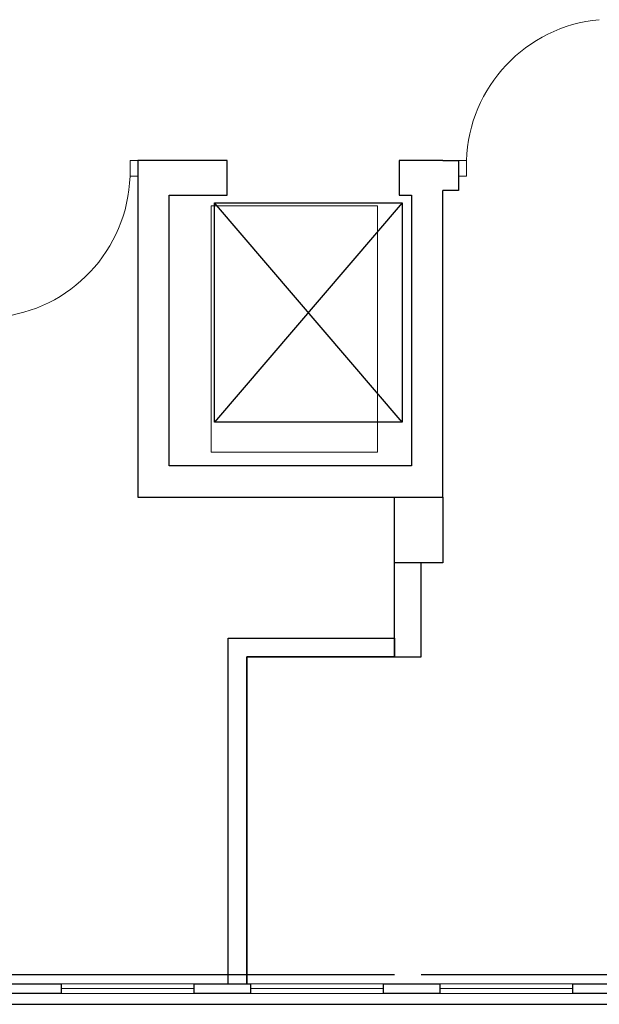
# Model space of a CAD drawing. Header units: millimetres. Extents: x 6612728327 to 6612744462, y 5733542327 to 5733552841.
# Tile 104 of 123: x 6612741337 to 6612741707, y 5733546291 to 5733546920. Entities that reach past the tile are written whole.
import ezdxf

# ---------------------------------------------------------------- set-up
doc = ezdxf.new("R2010")
doc.units = ezdxf.units.MM
doc.header["$MEASUREMENT"] = 0
doc.header["$XCLIPFRAME"] = 0
for name, color, linetype in [('!!!!_SCIANY GRUBE', 7, 'Continuous'), ('dwa_DRZWI', 7, 'Continuous'), ('STOLARKAOKIENNA', 7, 'Continuous'), ('WIDOK', 7, 'Continuous')]:
    doc.layers.add(name, color=color, linetype=linetype)
picture_1 = doc.add_image_def('image1.jpg', size_in_pixel=(216, 320))

msp = doc.modelspace()

# ---------------------------------------------------------------- linework, layer by layer
at = {"layer": '!!!!_SCIANY GRUBE', "color": 7, "lineweight": 30}
for p, q in [((6612741576.516493, 5733546512.844685), (6612741576.516493, 5733546614.844685)), ((6612741607.516493, 5733546614.844685), (6612741607.516493, 5733546572.844685)), ((6612741607.516493, 5733546614.844685), (6612741607.516493, 5733546584.844685)), ((6612741607.516493, 5733546572.844685), (6612741576.516493, 5733546572.844685)), ((6612741607.516493, 5733546572.844685), (6612741593.516493, 5733546572.844685)), ((6612741593.516493, 5733546512.844685), (6612741593.516493, 5733546572.844685)), ((6612741470.28079, 5733546303.844685), (6612741470.28079, 5733546524.844685)), ((6612741470.28079, 5733546303.844685), (6612741470.28079, 5733546524.844685)), ((6612741576.516493, 5733546524.844685), (6612741576.516493, 5733546512.844685)), ((6612741562.516493, 5733546512.844685), (6612741482.280791, 5733546512.844685)), ((6612741482.280791, 5733546303.844685), (6612741482.280791, 5733546512.844685)), ((6612741482.280791, 5733546512.844685), (6612741576.516493, 5733546512.844685)), ((6612741576.516493, 5733546512.844685), (6612741482.280791, 5733546512.844685)), ((6612741482.280791, 5733546512.844685), (6612741482.280791, 5733546303.844685)), ((6612741576.516493, 5733546512.844685), (6612741593.516493, 5733546512.844685))]:
    msp.add_line(p, q, dxfattribs=at)
for points in [[(6612741469.516493, 5733546807.844685), (6612741469.516493, 5733546829.844686), (6612741412.516493, 5733546829.844686), (6612741412.516493, 5733546614.844685), (6612741607.516493, 5733546614.844685), (6612741607.516493, 5733546810.844686)], [(6612741607.516493, 5733546829.844686), (6612741579.516493, 5733546829.844686), (6612741579.516493, 5733546807.844685), (6612741587.516493, 5733546807.844685), (6612741587.516493, 5733546634.844685), (6612741432.516493, 5733546634.844685), (6612741432.516493, 5733546807.844685), (6612741469.516493, 5733546807.844685), (6612741469.516493, 5733546829.844686), (6612741412.516493, 5733546829.844686)], [(6612741607.516493, 5733546829.844686), (6612741617.516493, 5733546829.844686), (6612741617.516493, 5733546810.844686), (6612741607.516493, 5733546810.844686)], [(6612741470.28079, 5733546524.844685), (6612741576.516493, 5733546524.844685)]]:
    msp.add_lwpolyline(points, dxfattribs=at)
for points in [[(6612741327.516493, 5733546303.844685), (6612741363.516493, 5733546303.844685), (6612741363.516493, 5733546297.844685), (6612741327.516493, 5733546297.844685)], [(6612741448.516493, 5733546303.844685), (6612741484.516493, 5733546303.844685), (6612741484.516493, 5733546297.844685), (6612741448.516493, 5733546297.844685)], [(6612741569.516493, 5733546303.844685), (6612741605.516493, 5733546303.844685), (6612741605.516493, 5733546297.844685), (6612741569.516493, 5733546297.844685)], [(6612741690.516493, 5733546303.844685), (6612741726.516493, 5733546303.844685), (6612741726.516493, 5733546297.844685), (6612741690.516493, 5733546297.844685)]]:
    msp.add_lwpolyline(points, close=True, dxfattribs=at)
at = {"layer": 'dwa_DRZWI', "color": 7, "lineweight": 20}
for points in [[(6612741407.516475, 5733546819.844515), (6612741407.516493, 5733546829.844515), (6612741412.516493, 5733546829.844505), (6612741412.516475, 5733546819.844506)], [(6612741622.516484, 5733546829.844694), (6612741622.516502, 5733546819.844694), (6612741617.516502, 5733546819.844685), (6612741617.516484, 5733546829.844686)]]:
    msp.add_lwpolyline(points, close=True, dxfattribs=at)
for centre, radius, start, end in [((6612741715.990717, 5733546826.751526), 93.525397, 95.237022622, 178.104682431), ((6612741314.042253, 5733546822.938018), 93.525396, 275.237022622, 358.104682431)]:
    msp.add_arc(centre, radius, start, end, dxfattribs=at)
at = {"layer": 'STOLARKAOKIENNA', "color": 7, "lineweight": 18}
for p, q in [((6612741363.516493, 5733546303.844685), (6612741448.516493, 5733546303.844685)), ((6612741363.516493, 5733546300.844685), (6612741448.516493, 5733546300.844685)), ((6612741484.516493, 5733546303.844685), (6612741569.516493, 5733546303.844685)), ((6612741484.516493, 5733546300.844685), (6612741569.516493, 5733546300.844685)), ((6612741605.516493, 5733546303.844685), (6612741690.516493, 5733546303.844685)), ((6612741605.516493, 5733546300.844685), (6612741690.516493, 5733546300.844685)), ((6612741363.516493, 5733546297.844685), (6612741448.516493, 5733546297.844685)), ((6612741484.516493, 5733546297.844685), (6612741569.516493, 5733546297.844685)), ((6612741605.516493, 5733546297.844685), (6612741690.516493, 5733546297.844685))]:
    msp.add_line(p, q, dxfattribs=at)
at = {"layer": 'WIDOK', "color": 7}
for p, q in [((6612741581.516493, 5733546662.844685), (6612741461.516493, 5733546802.844685)), ((6612741581.516493, 5733546802.844685), (6612741461.516493, 5733546662.844685)), ((6612741241.422628, 5733546309.844685), (6612741576.516493, 5733546309.844685)), ((6612741593.516493, 5733546309.844685), (6612741816.516493, 5733546309.844685)), ((6612739015.516489, 5733546290.844684), (6612743410.516496, 5733546290.844684)), ((6612739022.516489, 5733546290.844684), (6612743410.516496, 5733546290.844684))]:
    msp.add_line(p, q, dxfattribs=at)
msp.add_lwpolyline([(6612741461.516493, 5733546662.844685), (6612741461.516493, 5733546802.844685), (6612741581.516493, 5733546802.844685), (6612741581.516493, 5733546662.844685)], close=True, dxfattribs=at)

# ---------------------------------------------------------------- pictures from other files: only their frames are drawn
at = {"lineweight": 0}
image = msp.add_image(picture_1, insert=(6612741459.319695, 5733546643.5459), size_in_units=(106.321903, 157.51393), dxfattribs=at)
image.set_boundary_path([(-0.5, -0.5), (215.5, 319.5)])

doc.saveas('drawing.dxf')
